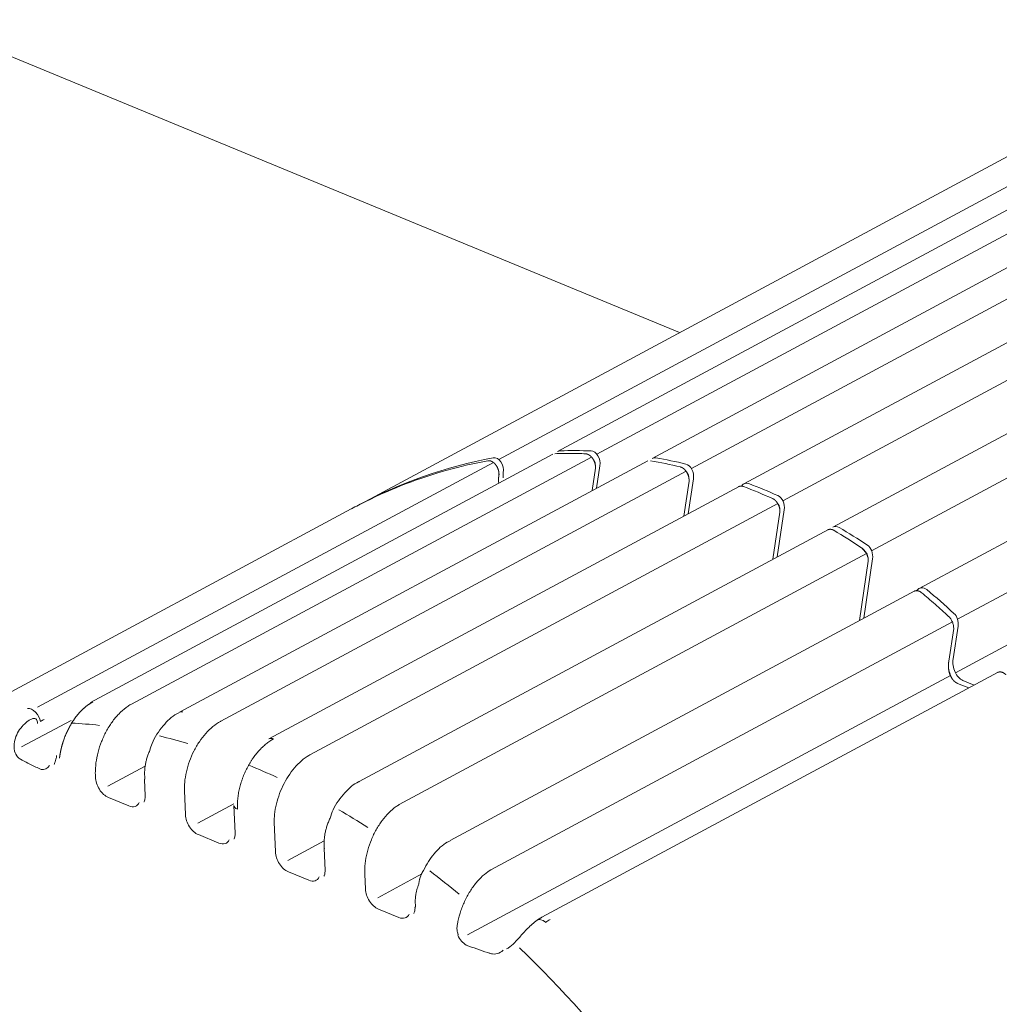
# Model space of a CAD drawing. Header units: millimetres. Extents: x 25069 to 61396, y 8621 to 21558.
# Tile 87 of 256: x 29116 to 29203, y 15512 to 15600. Entities that reach past the tile are written whole.
import ezdxf

# ---------------------------------------------------------------- set-up
doc = ezdxf.new("R2010")
doc.units = ezdxf.units.MM
doc.layers.add('9', color=7, linetype='Continuous')

msp = doc.modelspace()

# ---------------------------------------------------------------- linework, layer by layer
at = {"layer": '9', "color": 7, "linetype": 'Continuous', "lineweight": 18}
for p, q in [((28754.49, 15745.709), (29174.916, 15572.044)), ((29232.562, 15598.246), (29164.089, 15561.476)), ((29240.456, 15597.361), (29172.488, 15560.861)), ((29248.415, 15594.993), (29180.642, 15558.598)), ((29216.862, 15594.564), (29146.229, 15556.633)), ((29256.436, 15591.205), (29188.562, 15554.757)), ((29264.52, 15585.967), (29196.242, 15549.302)), ((29163.674, 15561.253), (29122.569, 15539.18)), ((29172.11, 15560.658), (29130.464, 15538.294)), ((29167.163, 15558.002), (29167.46, 15560.002)), ((29167.844, 15560.209), (29167.547, 15558.208)), ((29159.262, 15559.594), (29159.258, 15559.565)), ((29176.163, 15559.055), (29175.701, 15555.945)), ((29180.231, 15558.377), (29138.422, 15535.926)), ((29175.317, 15555.739), (29175.779, 15558.848)), ((29145.738, 15556.369), (29106.87, 15535.497)), ((29183.237, 15551.897), (29183.858, 15556.081)), ((29184.242, 15556.287), (29183.621, 15552.103)), ((29188.158, 15554.54), (29146.443, 15532.139)), ((29190.918, 15546.442), (29191.703, 15551.735)), ((29192.087, 15551.941), (29191.301, 15546.649)), ((29195.846, 15549.089), (29154.527, 15526.9)), ((29199.687, 15545.947), (29199.256, 15543.043)), ((29198.873, 15542.837), (29199.304, 15545.741)), ((29203.257, 15541.862), (29162.68, 15520.072)), ((29200.638, 15540.456), (29199.646, 15540.866)), ((29200.129, 15541.125), (29201.121, 15540.715)), ((29127.352, 15532.323), (29127.416, 15530.867)), ((29135.309, 15530.008), (29135.415, 15527.563)), ((29143.331, 15526.194), (29143.415, 15524.259))]:
    msp.add_line(p, q, dxfattribs=at)
at = {"layer": '9', "color": 7, "linetype": 'Continuous', "lineweight": 13}
for p, q in [((29227.843, 15597.806), (29158.863, 15560.763)), ((29236.214, 15598.099), (29167.579, 15561.241)), ((29244.132, 15596.566), (29175.982, 15559.968)), ((29252.121, 15593.613), (29184.119, 15557.095)), ((29260, 15589.166), (29192.006, 15552.653)), ((29268.15, 15583.359), (29199.638, 15546.568)), ((29273.247, 15581.426), (29199.457, 15541.8)), ((29167.104, 15560.986), (29126.215, 15539.028)), ((29158.381, 15560.504), (29117.851, 15538.739)), ((29175.515, 15559.718), (29134.138, 15537.498)), ((29183.66, 15556.849), (29142.121, 15534.542)), ((29191.544, 15552.405), (29150.007, 15530.099)), ((29199.187, 15546.326), (29158.158, 15524.293)), ((29156.092, 15518.513), (29199.009, 15541.56)), ((29116.435, 15535.219), (29120.831, 15537.579)), ((29127.419, 15533.517), (29124.093, 15531.731)), ((29131.002, 15529.198), (29130.909, 15531.322)), ((29125.973, 15529.972), (29124.155, 15530.723)), ((29135.305, 15530.151), (29132.093, 15528.426)), ((29139.001, 15525.893), (29138.886, 15528.528)), ((29133.973, 15526.668), (29132.155, 15527.419)), ((29143.341, 15526.866), (29140.093, 15525.122)), ((29141.973, 15523.363), (29140.155, 15524.114)), ((29147.001, 15522.589), (29146.945, 15523.873)), ((29152.014, 15523.924), (29148.092, 15521.817)), ((29149.972, 15520.059), (29148.154, 15520.81))]:
    msp.add_line(p, q, dxfattribs=at)
at = {"layer": '9', "color": 7, "linetype": 'Continuous', "lineweight": 18}
for centre, major_axis, ratio, start_param, end_param in [((29171.276, 15483.251), (-11.665, 77.865), 0.713039, 0.022476, 0.250179), ((29158.535, 15559.895), (-0.152, 1.018), 0.713039, 4.308123, 6.305661), ((29164.416, 15560.517), (-0.152, 1.018), 0.713039, 6.198922, 6.533373), ((29171.276, 15483.251), (-11.665, 77.865), 0.713039, 6.150456, 6.198922), ((29167.117, 15560.509), (-0.152, 1.018), 0.713039, 4.308123, 6.150456), ((29172.815, 15559.902), (-0.152, 1.018), 0.713039, 6.048607, 6.533368), ((29171.276, 15483.251), (-11.665, 77.865), 0.713039, 6.001744, 6.048607), ((29175.436, 15559.355), (-0.152, 1.018), 0.713039, 4.308123, 6.001744), ((29160.349, 15559.115), (-0.229, 1.527), 0.713039, 1.16653, 1.450329), ((29180.969, 15557.639), (-0.152, 1.018), 0.713039, 5.9021, 6.844743), ((29171.276, 15483.251), (-11.665, 77.865), 0.713039, 5.855739, 5.9021), ((29183.515, 15556.587), (-0.152, 1.018), 0.713039, 4.308123, 5.855738), ((29188.889, 15553.798), (-0.152, 1.018), 0.713039, 5.756094, 6.533387), ((29171.276, 15483.251), (-11.665, 77.865), 0.713039, 5.709232, 5.756094), ((29191.36, 15552.242), (-0.152, 1.018), 0.713039, 4.308123, 5.709232), ((29196.57, 15548.343), (-0.152, 1.018), 0.713039, 5.607383, 6.904069), ((29171.276, 15483.251), (-11.665, 77.865), 0.713039, 5.558916, 5.607383), ((29198.96, 15546.248), (-0.152, 1.018), 0.713039, 4.308123, 5.558916), ((29200.347, 15542.593), (-0.229, 1.527), 0.713039, 1.16653, 2.737327), ((29117.386, 15537.771), (-0.577, 0.817), 0.563462, 3.985183, 5.979849), ((29130.937, 15537.413), (0.473, -0.881), 0.628419, 2.656838, 3.141599), ((29138.896, 15535.045), (-0.473, 0.881), 0.628419, 5.651925, 6.283206), ((29128.351, 15532.367), (0.999, 0.044), 0.473505, 3.089669, 3.141603), ((29136.308, 15530.052), (-0.999, -0.044), 0.473505, 0.00001, 0.79444), ((29136.414, 15527.607), (-0.999, -0.044), 0.473505, 6.261081, 6.283195), ((29144.33, 15526.237), (-0.999, -0.044), 0.473505, 6.259191, 6.283195), ((29144.414, 15524.302), (-0.999, -0.044), 0.473505, 6.261081, 6.283195), ((29152.415, 15520.998), (1, 0.021), 0.454906, 3.088448, 3.120086), ((29152.416, 15520.888), (1, 0.002), 0.504086, 3.129574, 3.155123), ((29162.838, 15518.996), (-0.577, 0.817), 0.563462, 5.132109, 6.288361)]:
    msp.add_ellipse(centre, major_axis=major_axis, ratio=ratio, start_param=start_param, end_param=end_param, dxfattribs=at)
at = {"layer": '9', "color": 7, "linetype": 'Continuous', "lineweight": 13}
for centre, major_axis, start_param, end_param in [((29139.636, 15466.26), (36.193, -67.397), 2.730954, 2.777652), ((29139.636, 15466.26), (36.193, -67.397), 2.586304, 2.632068), ((29139.636, 15466.26), (36.193, -67.397), 2.442922, 2.488562), ((29117.912, 15534.598), (-0.71, 1.322), 2.665004, 3.566913), ((29124.093, 15532.045), (-0.71, 1.322), 0.879769, 2.491399), ((29125.911, 15531.294), (-0.71, 1.322), 2.491399, 3.566912), ((29139.636, 15466.26), (36.193, -67.397), 2.298134, 2.34453), ((29132.093, 15528.741), (-0.71, 1.322), 0.911497, 2.491399), ((29133.911, 15527.99), (-0.71, 1.322), 2.491399, 3.566912), ((29140.092, 15525.436), (-0.71, 1.322), 0.911497, 2.491399), ((29139.636, 15466.26), (36.193, -67.397), 2.148839, 2.197053), ((29141.911, 15524.685), (-0.71, 1.322), 2.491399, 3.566912), ((29148.092, 15522.132), (-0.71, 1.322), 0.911497, 2.491399), ((29149.91, 15521.381), (-0.71, 1.322), 2.491399, 3.566914), ((29156.092, 15518.827), (-0.71, 1.322), 1.507131, 2.317359), ((29139.636, 15466.26), (36.193, -67.397), 1.61028, 2.046733)]:
    msp.add_ellipse(centre, major_axis=major_axis, ratio=0.628419, start_param=start_param, end_param=end_param, dxfattribs=at)
at = {"layer": '9', "color": 7, "linetype": 'Continuous', "lineweight": 18}
for points, degree in [([(29166.582, 15561.275), (29166.125, 15561.291), (29165.212, 15561.309), (29164.301, 15561.297), (29163.847, 15561.283)], 3), ([(29167.329, 15560.678), (29167.215, 15560.844)], 1), ([(29158.746, 15560.066), (29158.643, 15560.214)], 1), ([(29167.333, 15560.672), (29167.383, 15560.598), (29167.418, 15560.507), (29167.432, 15560.412)], 3), ([(29167.432, 15560.349), (29167.432, 15560.413)], 1), ([(29175.008, 15560.104), (29174.124, 15560.317), (29173.239, 15560.502), (29172.353, 15560.658)], 3), ([(29158.878, 15559.374), (29158.868, 15559.458), (29158.858, 15559.54), (29158.849, 15559.62)], 3), ([(29175.654, 15559.517), (29175.536, 15559.689)], 1), ([(29175.656, 15559.514), (29175.705, 15559.438), (29175.739, 15559.345), (29175.752, 15559.248)], 3), ([(29175.755, 15559.171), (29175.752, 15559.249)], 1), ([(29158.822, 15558.954), (29158.83, 15558.86), (29158.843, 15558.767), (29158.86, 15558.675)], 3), ([(29183.193, 15557.299), (29182.338, 15557.681), (29181.478, 15558.036), (29180.614, 15558.364)], 3), ([(29183.739, 15556.74), (29183.624, 15556.909)], 1), ([(29183.741, 15556.737), (29183.789, 15556.661), (29183.821, 15556.566), (29183.832, 15556.471)], 3), ([(29183.838, 15556.381), (29183.832, 15556.471)], 1), ([(29191.143, 15552.896), (29190.316, 15553.448), (29189.482, 15553.973), (29188.64, 15554.473)], 3), ([(29191.462, 15552.524), (29191.144, 15552.897)], 1), ([(29191.462, 15552.524), (29191.578, 15552.45), (29191.661, 15552.285), (29191.678, 15552.117)], 3), ([(29191.687, 15552.012), (29191.678, 15552.116)], 1), ([(29198.848, 15546.825), (29198.449, 15547.191), (29197.647, 15547.911), (29196.834, 15548.606), (29196.425, 15548.947)], 3), ([(29198.827, 15542.357), (29198.871, 15541.972), (29198.994, 15541.595), (29199.174, 15541.275)], 3), ([(29118.428, 15537.666), (29118.322, 15537.609), (29118.216, 15537.543), (29118.113, 15537.47)], 3), ([(29127.829, 15534.899), (29127.252, 15533.607), (29127.404, 15532.343)], 2), ([(29143.857, 15528.871), (29143.231, 15527.549), (29143.355, 15526.203)], 2), ([(29152.172, 15524.246), (29151.818, 15523.709), (29151.748, 15523.017)], 2), ([(29151.748, 15523.017), (29151.329, 15522), (29151.468, 15520.997)], 2), ([(29151.409, 15520.988), (29151.413, 15520.892)], 1), ([(29162.679, 15520.071), (29162.26, 15519.811)], 1), ([(29163.419, 15519.868), (29163.286, 15519.796), (29163.154, 15519.715), (29163.024, 15519.625)], 3)]:
    msp.add_open_spline(points, degree=degree, dxfattribs=at)
for points, knots in [([(29167.46, 15560.002), (29167.46, 15560.011), (29167.461, 15560.028), (29167.462, 15560.053), (29167.461, 15560.079), (29167.461, 15560.105), (29167.459, 15560.13), (29167.458, 15560.156), (29167.455, 15560.181), (29167.453, 15560.207), (29167.449, 15560.232), (29167.446, 15560.258), (29167.441, 15560.283), (29167.437, 15560.308), (29167.432, 15560.333), (29167.426, 15560.358), (29167.42, 15560.383), (29167.414, 15560.407), (29167.407, 15560.431), (29167.399, 15560.455), (29167.392, 15560.479), (29167.384, 15560.503), (29167.376, 15560.526), (29167.367, 15560.549), (29167.358, 15560.572), (29167.349, 15560.595), (29167.339, 15560.617), (29167.329, 15560.639), (29167.319, 15560.66), (29167.309, 15560.682), (29167.298, 15560.703), (29167.287, 15560.723), (29167.276, 15560.744), (29167.265, 15560.764), (29167.253, 15560.783), (29167.241, 15560.802), (29167.229, 15560.821), (29167.217, 15560.84), (29167.205, 15560.858), (29167.192, 15560.875), (29167.18, 15560.893), (29167.167, 15560.91), (29167.154, 15560.926), (29167.141, 15560.942), (29167.128, 15560.958), (29167.115, 15560.973), (29167.101, 15560.988), (29167.088, 15561.003), (29167.075, 15561.017), (29167.061, 15561.031), (29167.048, 15561.044), (29167.034, 15561.057), (29167.021, 15561.069), (29167.007, 15561.081), (29166.993, 15561.093), (29166.98, 15561.104), (29166.966, 15561.115), (29166.952, 15561.126), (29166.939, 15561.136), (29166.925, 15561.146), (29166.911, 15561.155), (29166.898, 15561.164), (29166.884, 15561.173), (29166.871, 15561.181), (29166.857, 15561.189), (29166.844, 15561.196), (29166.831, 15561.203), (29166.817, 15561.21), (29166.804, 15561.216), (29166.791, 15561.222), (29166.778, 15561.228), (29166.765, 15561.233), (29166.752, 15561.238), (29166.739, 15561.243), (29166.727, 15561.247), (29166.714, 15561.251), (29166.701, 15561.255), (29166.689, 15561.258), (29166.677, 15561.261), (29166.664, 15561.264), (29166.652, 15561.266), (29166.64, 15561.268), (29166.628, 15561.27), (29166.617, 15561.272), (29166.605, 15561.273), (29166.593, 15561.274), (29166.586, 15561.274), (29166.582, 15561.275)], [0, 0, 0, 0, 0.014946, 0.029815, 0.044608, 0.059325, 0.073965, 0.088529, 0.103016, 0.117427, 0.131762, 0.14602, 0.160202, 0.174308, 0.188337, 0.202291, 0.216168, 0.229969, 0.243693, 0.257342, 0.270915, 0.284411, 0.297831, 0.311175, 0.324444, 0.337636, 0.350752, 0.363792, 0.376757, 0.389645, 0.402458, 0.415194, 0.427855, 0.44044, 0.45295, 0.465383, 0.477741, 0.490023, 0.50223, 0.514361, 0.526417, 0.538396, 0.550301, 0.56213, 0.573883, 0.585561, 0.597164, 0.608691, 0.620143, 0.63152, 0.642822, 0.654048, 0.6652, 0.676276, 0.687277, 0.698203, 0.709054, 0.719831, 0.730532, 0.741159, 0.751711, 0.762188, 0.77259, 0.782918, 0.793171, 0.80335, 0.813454, 0.823484, 0.83344, 0.843321, 0.853128, 0.862861, 0.872519, 0.882104, 0.891615, 0.901052, 0.910415, 0.919704, 0.928919, 0.938061, 0.94713, 0.956125, 0.965046, 0.973894, 0.982669, 0.991371, 1, 1, 1, 1]), ([(29157.892, 15560.655), (29156.69, 15560.437), (29155.482, 15560.16), (29153.064, 15559.484), (29151.852, 15559.084), (29149.434, 15558.157), (29148.227, 15557.63), (29146.602, 15556.824), (29146.178, 15556.606), (29145.754, 15556.378)], [0, 0, 0, 0, 0.298151, 0.298151, 0.596303, 0.596303, 0.894454, 0.894454, 1, 1, 1, 1]), ([(29158.876, 15559.374), (29158.877, 15559.379), (29158.877, 15559.389), (29158.878, 15559.404), (29158.879, 15559.42), (29158.879, 15559.435), (29158.879, 15559.451), (29158.879, 15559.466), (29158.879, 15559.482), (29158.878, 15559.497), (29158.877, 15559.513), (29158.877, 15559.529), (29158.875, 15559.544), (29158.874, 15559.56), (29158.873, 15559.575), (29158.871, 15559.591), (29158.869, 15559.606), (29158.867, 15559.622), (29158.865, 15559.637), (29158.863, 15559.653), (29158.86, 15559.668), (29158.857, 15559.684), (29158.854, 15559.699), (29158.851, 15559.714), (29158.848, 15559.73), (29158.845, 15559.745), (29158.841, 15559.76), (29158.837, 15559.775), (29158.833, 15559.79), (29158.829, 15559.805), (29158.825, 15559.82), (29158.821, 15559.835), (29158.816, 15559.85), (29158.811, 15559.864), (29158.807, 15559.879), (29158.802, 15559.893), (29158.796, 15559.908), (29158.791, 15559.922), (29158.786, 15559.937), (29158.78, 15559.951), (29158.775, 15559.965), (29158.769, 15559.979), (29158.763, 15559.993), (29158.757, 15560.007), (29158.751, 15560.02), (29158.745, 15560.034), (29158.738, 15560.047), (29158.732, 15560.061), (29158.725, 15560.074), (29158.718, 15560.087), (29158.712, 15560.1), (29158.705, 15560.113), (29158.698, 15560.126), (29158.691, 15560.138), (29158.683, 15560.151), (29158.676, 15560.163), (29158.669, 15560.175), (29158.661, 15560.187), (29158.654, 15560.199), (29158.646, 15560.211), (29158.638, 15560.223), (29158.631, 15560.234), (29158.623, 15560.246), (29158.615, 15560.257), (29158.607, 15560.268), (29158.599, 15560.279), (29158.591, 15560.29), (29158.582, 15560.301), (29158.574, 15560.311), (29158.566, 15560.321), (29158.557, 15560.332), (29158.549, 15560.342), (29158.54, 15560.352), (29158.532, 15560.361), (29158.523, 15560.371), (29158.515, 15560.381), (29158.506, 15560.39), (29158.497, 15560.399), (29158.489, 15560.408), (29158.48, 15560.417), (29158.471, 15560.426), (29158.462, 15560.434), (29158.453, 15560.442), (29158.444, 15560.451), (29158.435, 15560.459), (29158.426, 15560.466), (29158.417, 15560.474), (29158.408, 15560.482), (29158.399, 15560.489), (29158.39, 15560.496), (29158.381, 15560.503), (29158.372, 15560.51), (29158.363, 15560.517), (29158.354, 15560.524), (29158.345, 15560.53), (29158.336, 15560.536), (29158.327, 15560.543), (29158.318, 15560.548), (29158.309, 15560.554), (29158.3, 15560.56), (29158.291, 15560.565), (29158.282, 15560.571), (29158.272, 15560.576), (29158.263, 15560.581), (29158.254, 15560.586), (29158.245, 15560.59), (29158.236, 15560.595), (29158.227, 15560.599), (29158.218, 15560.603), (29158.209, 15560.608), (29158.2, 15560.611), (29158.191, 15560.615), (29158.182, 15560.619), (29158.174, 15560.622), (29158.165, 15560.625), (29158.156, 15560.629), (29158.147, 15560.632), (29158.138, 15560.634), (29158.13, 15560.637), (29158.121, 15560.64), (29158.112, 15560.642), (29158.103, 15560.644), (29158.095, 15560.646), (29158.086, 15560.648), (29158.078, 15560.65), (29158.069, 15560.652), (29158.061, 15560.653), (29158.052, 15560.655), (29158.044, 15560.656), (29158.035, 15560.657), (29158.027, 15560.658), (29158.019, 15560.659), (29158.01, 15560.66), (29158.002, 15560.66), (29157.994, 15560.661), (29157.986, 15560.661), (29157.978, 15560.661), (29157.97, 15560.661), (29157.962, 15560.661), (29157.954, 15560.661), (29157.946, 15560.661), (29157.938, 15560.66), (29157.93, 15560.66), (29157.923, 15560.659), (29157.915, 15560.658), (29157.907, 15560.657), (29157.9, 15560.656), (29157.895, 15560.655), (29157.892, 15560.655)], [0, 0, 0, 0, 0.008281, 0.016542, 0.024782, 0.033003, 0.041204, 0.049384, 0.057544, 0.065684, 0.073804, 0.081904, 0.089984, 0.098044, 0.106084, 0.114104, 0.122103, 0.130083, 0.138043, 0.145982, 0.153902, 0.161801, 0.169681, 0.17754, 0.18538, 0.193199, 0.200999, 0.208778, 0.216538, 0.224277, 0.231997, 0.239697, 0.247377, 0.255036, 0.262676, 0.270296, 0.277896, 0.285477, 0.293037, 0.300577, 0.308098, 0.315598, 0.323079, 0.33054, 0.337981, 0.345402, 0.352804, 0.360185, 0.367547, 0.374889, 0.382211, 0.389514, 0.396796, 0.404059, 0.411302, 0.418525, 0.425729, 0.432913, 0.440077, 0.447221, 0.454346, 0.46145, 0.468536, 0.475601, 0.482647, 0.489673, 0.49668, 0.503667, 0.510634, 0.517582, 0.52451, 0.531418, 0.538307, 0.545176, 0.552026, 0.558856, 0.565666, 0.572457, 0.579229, 0.585981, 0.592713, 0.599426, 0.606119, 0.612793, 0.619448, 0.626083, 0.632698, 0.639295, 0.645871, 0.652429, 0.658966, 0.665485, 0.671984, 0.678464, 0.684924, 0.691365, 0.697787, 0.70419, 0.710573, 0.716937, 0.723281, 0.729606, 0.735912, 0.742199, 0.748467, 0.754715, 0.760944, 0.767154, 0.773345, 0.779517, 0.78567, 0.791803, 0.797917, 0.804012, 0.810089, 0.816146, 0.822184, 0.828203, 0.834203, 0.840183, 0.846145, 0.852088, 0.858012, 0.863917, 0.869804, 0.875671, 0.881519, 0.887349, 0.893159, 0.898951, 0.904724, 0.910478, 0.916213, 0.92193, 0.927628, 0.933307, 0.938967, 0.944608, 0.950231, 0.955836, 0.961421, 0.966988, 0.972537, 0.978066, 0.983578, 0.98907, 0.994544, 1, 1, 1, 1]), ([(29175.779, 15558.848), (29175.779, 15558.857), (29175.78, 15558.875), (29175.78, 15558.902), (29175.78, 15558.929), (29175.779, 15558.956), (29175.778, 15558.983), (29175.776, 15559.01), (29175.773, 15559.036), (29175.77, 15559.063), (29175.767, 15559.09), (29175.763, 15559.116), (29175.758, 15559.143), (29175.753, 15559.169), (29175.747, 15559.195), (29175.741, 15559.221), (29175.734, 15559.246), (29175.727, 15559.272), (29175.72, 15559.297), (29175.712, 15559.322), (29175.704, 15559.346), (29175.696, 15559.371), (29175.687, 15559.394), (29175.677, 15559.418), (29175.668, 15559.442), (29175.658, 15559.465), (29175.648, 15559.487), (29175.637, 15559.509), (29175.626, 15559.531), (29175.615, 15559.553), (29175.604, 15559.574), (29175.593, 15559.595), (29175.581, 15559.615), (29175.569, 15559.635), (29175.557, 15559.655), (29175.545, 15559.674), (29175.532, 15559.693), (29175.519, 15559.711), (29175.507, 15559.729), (29175.494, 15559.747), (29175.481, 15559.764), (29175.468, 15559.78), (29175.455, 15559.796), (29175.441, 15559.812), (29175.428, 15559.827), (29175.414, 15559.842), (29175.401, 15559.857), (29175.387, 15559.871), (29175.374, 15559.884), (29175.36, 15559.898), (29175.347, 15559.91), (29175.333, 15559.923), (29175.319, 15559.934), (29175.306, 15559.946), (29175.292, 15559.957), (29175.278, 15559.968), (29175.265, 15559.978), (29175.251, 15559.988), (29175.238, 15559.997), (29175.224, 15560.006), (29175.211, 15560.015), (29175.198, 15560.023), (29175.184, 15560.031), (29175.171, 15560.038), (29175.158, 15560.045), (29175.145, 15560.052), (29175.132, 15560.059), (29175.119, 15560.065), (29175.107, 15560.07), (29175.094, 15560.076), (29175.081, 15560.081), (29175.069, 15560.085), (29175.057, 15560.09), (29175.044, 15560.094), (29175.032, 15560.097), (29175.02, 15560.101), (29175.012, 15560.103), (29175.008, 15560.104)], [0, 0, 0, 0, 0.017111, 0.034119, 0.051025, 0.067828, 0.084528, 0.101125, 0.11762, 0.134012, 0.150301, 0.166487, 0.182571, 0.198553, 0.214432, 0.230208, 0.245882, 0.261453, 0.276922, 0.292288, 0.307552, 0.322713, 0.337772, 0.352729, 0.367584, 0.382336, 0.396986, 0.411533, 0.425979, 0.440322, 0.454563, 0.468702, 0.482739, 0.496674, 0.510507, 0.524238, 0.537867, 0.551394, 0.56482, 0.578143, 0.591365, 0.604485, 0.617503, 0.63042, 0.643235, 0.655949, 0.668561, 0.681071, 0.69348, 0.705788, 0.717994, 0.730099, 0.742103, 0.754006, 0.765808, 0.777508, 0.789108, 0.800607, 0.812005, 0.823302, 0.834498, 0.845594, 0.856589, 0.867483, 0.878277, 0.888971, 0.899564, 0.910057, 0.92045, 0.930743, 0.940936, 0.951029, 0.961023, 0.970916, 0.98071, 0.990405, 1, 1, 1, 1]), ([(29158.835, 15558.839), (29158.835, 15558.845), (29158.834, 15558.862), (29158.833, 15558.889), (29158.833, 15558.92), (29158.832, 15558.952), (29158.833, 15558.984), (29158.834, 15559.016), (29158.835, 15559.048), (29158.837, 15559.08), (29158.839, 15559.113), (29158.842, 15559.145), (29158.845, 15559.178), (29158.849, 15559.21), (29158.853, 15559.243), (29158.858, 15559.276), (29158.864, 15559.308), (29158.87, 15559.341), (29158.874, 15559.363), (29158.877, 15559.374)], [0, 0, 0, 0, 0.033857, 0.09161, 0.149713, 0.208166, 0.266969, 0.326122, 0.385626, 0.445481, 0.505687, 0.566244, 0.627153, 0.688413, 0.750026, 0.81199, 0.874308, 0.936977, 1, 1, 1, 1]), ([(29180.615, 15558.365), (29180.613, 15558.365), (29180.609, 15558.367), (29180.603, 15558.369), (29180.596, 15558.371), (29180.59, 15558.373), (29180.584, 15558.375), (29180.578, 15558.377), (29180.572, 15558.379), (29180.565, 15558.381), (29180.559, 15558.383), (29180.552, 15558.385), (29180.546, 15558.387), (29180.54, 15558.388), (29180.533, 15558.39), (29180.526, 15558.391), (29180.52, 15558.393), (29180.513, 15558.394), (29180.507, 15558.395), (29180.5, 15558.397), (29180.493, 15558.398), (29180.486, 15558.399), (29180.48, 15558.4), (29180.473, 15558.401), (29180.466, 15558.402), (29180.459, 15558.402), (29180.452, 15558.403), (29180.445, 15558.403), (29180.438, 15558.404), (29180.431, 15558.404), (29180.424, 15558.405), (29180.417, 15558.405), (29180.41, 15558.405), (29180.403, 15558.405), (29180.396, 15558.405), (29180.389, 15558.405), (29180.382, 15558.404), (29180.375, 15558.404), (29180.368, 15558.404), (29180.36, 15558.403), (29180.353, 15558.402), (29180.346, 15558.401), (29180.339, 15558.401), (29180.332, 15558.399), (29180.325, 15558.398), (29180.317, 15558.397), (29180.31, 15558.396), (29180.303, 15558.394), (29180.296, 15558.393), (29180.288, 15558.391), (29180.281, 15558.389), (29180.274, 15558.387), (29180.267, 15558.385), (29180.26, 15558.383), (29180.252, 15558.381), (29180.245, 15558.378), (29180.238, 15558.376), (29180.231, 15558.373), (29180.224, 15558.37), (29180.216, 15558.367), (29180.209, 15558.364), (29180.202, 15558.361), (29180.195, 15558.357), (29180.188, 15558.354), (29180.182, 15558.351), (29180.178, 15558.349), (29180.177, 15558.348)], [0, 0, 0, 0, 0.013136, 0.026354, 0.039655, 0.053038, 0.066504, 0.080052, 0.093683, 0.107396, 0.121192, 0.13507, 0.149031, 0.163075, 0.177202, 0.191411, 0.205703, 0.220078, 0.234535, 0.249076, 0.263699, 0.278405, 0.293195, 0.308067, 0.323022, 0.33806, 0.353182, 0.368386, 0.383673, 0.399044, 0.414498, 0.430034, 0.445654, 0.461358, 0.477144, 0.493014, 0.508967, 0.525003, 0.541123, 0.557326, 0.573612, 0.589982, 0.606435, 0.622972, 0.639592, 0.656295, 0.673082, 0.689952, 0.706906, 0.723944, 0.741065, 0.758269, 0.775557, 0.792929, 0.810384, 0.827923, 0.845546, 0.863252, 0.881042, 0.898916, 0.916873, 0.934914, 0.953039, 0.971247, 0.98954, 1, 1, 1, 1]), ([(29183.858, 15556.081), (29183.859, 15556.089), (29183.859, 15556.105), (29183.86, 15556.13), (29183.86, 15556.155), (29183.859, 15556.18), (29183.858, 15556.204), (29183.856, 15556.229), (29183.854, 15556.254), (29183.852, 15556.278), (29183.849, 15556.303), (29183.845, 15556.327), (29183.841, 15556.351), (29183.837, 15556.376), (29183.832, 15556.399), (29183.827, 15556.423), (29183.822, 15556.447), (29183.816, 15556.47), (29183.81, 15556.493), (29183.803, 15556.516), (29183.797, 15556.539), (29183.789, 15556.562), (29183.782, 15556.584), (29183.774, 15556.606), (29183.766, 15556.628), (29183.758, 15556.649), (29183.749, 15556.67), (29183.74, 15556.691), (29183.731, 15556.712), (29183.722, 15556.732), (29183.712, 15556.752), (29183.702, 15556.771), (29183.693, 15556.791), (29183.682, 15556.81), (29183.672, 15556.828), (29183.662, 15556.846), (29183.651, 15556.864), (29183.64, 15556.882), (29183.629, 15556.899), (29183.618, 15556.916), (29183.607, 15556.933), (29183.596, 15556.949), (29183.585, 15556.965), (29183.573, 15556.98), (29183.562, 15556.995), (29183.55, 15557.01), (29183.539, 15557.024), (29183.527, 15557.038), (29183.515, 15557.052), (29183.503, 15557.065), (29183.492, 15557.078), (29183.48, 15557.091), (29183.468, 15557.103), (29183.456, 15557.115), (29183.444, 15557.126), (29183.433, 15557.138), (29183.421, 15557.149), (29183.409, 15557.159), (29183.397, 15557.169), (29183.385, 15557.179), (29183.374, 15557.189), (29183.362, 15557.198), (29183.35, 15557.207), (29183.339, 15557.215), (29183.327, 15557.223), (29183.316, 15557.231), (29183.304, 15557.239), (29183.293, 15557.246), (29183.282, 15557.253), (29183.27, 15557.26), (29183.259, 15557.266), (29183.248, 15557.273), (29183.237, 15557.278), (29183.226, 15557.284), (29183.215, 15557.289), (29183.205, 15557.294), (29183.197, 15557.298), (29183.194, 15557.299)], [0, 0, 0, 0, 0.017255, 0.034404, 0.051446, 0.068382, 0.085211, 0.101934, 0.11855, 0.13506, 0.151463, 0.16776, 0.183951, 0.200035, 0.216013, 0.231885, 0.24765, 0.263309, 0.278862, 0.294309, 0.309649, 0.324883, 0.340011, 0.355032, 0.369948, 0.384757, 0.399461, 0.414058, 0.428549, 0.442934, 0.457213, 0.471386, 0.485453, 0.499414, 0.51327, 0.527019, 0.540662, 0.5542, 0.567632, 0.580958, 0.594178, 0.607293, 0.620302, 0.633205, 0.646002, 0.658694, 0.671281, 0.683761, 0.696137, 0.708407, 0.720571, 0.73263, 0.744584, 0.756433, 0.768176, 0.779814, 0.791347, 0.802774, 0.814097, 0.825315, 0.836427, 0.847435, 0.858338, 0.869136, 0.879829, 0.890418, 0.900902, 0.911281, 0.921556, 0.931726, 0.941792, 0.951754, 0.961611, 0.971365, 0.981014, 0.990559, 1, 1, 1, 1]), ([(29188.64, 15554.473), (29188.638, 15554.474), (29188.634, 15554.477), (29188.627, 15554.48), (29188.62, 15554.484), (29188.614, 15554.488), (29188.607, 15554.491), (29188.6, 15554.495), (29188.593, 15554.498), (29188.586, 15554.501), (29188.579, 15554.505), (29188.572, 15554.508), (29188.565, 15554.511), (29188.558, 15554.514), (29188.55, 15554.517), (29188.543, 15554.52), (29188.536, 15554.523), (29188.528, 15554.526), (29188.521, 15554.528), (29188.514, 15554.531), (29188.506, 15554.533), (29188.498, 15554.536), (29188.491, 15554.538), (29188.483, 15554.54), (29188.476, 15554.543), (29188.468, 15554.545), (29188.46, 15554.547), (29188.452, 15554.548), (29188.445, 15554.55), (29188.437, 15554.552), (29188.429, 15554.553), (29188.421, 15554.555), (29188.413, 15554.556), (29188.405, 15554.557), (29188.397, 15554.559), (29188.389, 15554.56), (29188.381, 15554.56), (29188.373, 15554.561), (29188.365, 15554.562), (29188.357, 15554.562), (29188.349, 15554.563), (29188.34, 15554.563), (29188.332, 15554.563), (29188.324, 15554.563), (29188.316, 15554.563), (29188.308, 15554.563), (29188.299, 15554.563), (29188.291, 15554.562), (29188.283, 15554.562), (29188.275, 15554.561), (29188.267, 15554.56), (29188.258, 15554.559), (29188.25, 15554.558), (29188.242, 15554.556), (29188.233, 15554.555), (29188.225, 15554.553), (29188.217, 15554.552), (29188.209, 15554.55), (29188.201, 15554.548), (29188.192, 15554.545), (29188.184, 15554.543), (29188.176, 15554.541), (29188.168, 15554.538), (29188.16, 15554.535), (29188.152, 15554.532), (29188.143, 15554.529), (29188.135, 15554.525), (29188.127, 15554.522), (29188.119, 15554.518), (29188.111, 15554.514), (29188.104, 15554.511), (29188.099, 15554.508), (29188.097, 15554.507)], [0, 0, 0, 0, 0.011883, 0.023836, 0.03586, 0.047953, 0.060117, 0.072351, 0.084655, 0.09703, 0.109475, 0.12199, 0.134576, 0.147232, 0.159959, 0.172756, 0.185624, 0.198562, 0.211571, 0.224651, 0.237801, 0.251022, 0.264314, 0.277676, 0.29111, 0.304614, 0.318189, 0.331835, 0.345552, 0.35934, 0.373199, 0.387129, 0.40113, 0.415202, 0.429346, 0.44356, 0.457846, 0.472202, 0.48663, 0.501129, 0.5157, 0.530341, 0.545054, 0.559838, 0.574694, 0.589621, 0.604619, 0.619689, 0.63483, 0.650043, 0.665327, 0.680682, 0.696109, 0.711608, 0.727178, 0.74282, 0.758533, 0.774318, 0.790174, 0.806102, 0.822102, 0.838174, 0.854317, 0.870532, 0.886818, 0.903177, 0.919607, 0.936109, 0.952682, 0.969328, 0.986045, 1, 1, 1, 1]), ([(29191.703, 15551.735), (29191.705, 15551.788), (29191.702, 15551.843), (29191.69, 15551.954), (29191.68, 15552.01), (29191.654, 15552.123), (29191.637, 15552.179), (29191.597, 15552.289), (29191.574, 15552.343), (29191.523, 15552.448), (29191.495, 15552.499), (29191.434, 15552.595), (29191.401, 15552.641), (29191.332, 15552.726), (29191.296, 15552.765), (29191.221, 15552.837), (29191.183, 15552.869), (29191.144, 15552.897)], [0, 0, 0, 0, 0.125, 0.125, 0.25, 0.25, 0.375, 0.375, 0.5, 0.5, 0.625, 0.625, 0.75, 0.75, 0.875, 0.875, 1, 1, 1, 1]), ([(29196.425, 15548.947), (29196.423, 15548.949), (29196.419, 15548.952), (29196.413, 15548.957), (29196.406, 15548.962), (29196.4, 15548.967), (29196.393, 15548.972), (29196.386, 15548.976), (29196.38, 15548.981), (29196.373, 15548.986), (29196.366, 15548.99), (29196.359, 15548.995), (29196.352, 15548.999), (29196.345, 15549.003), (29196.338, 15549.008), (29196.331, 15549.012), (29196.324, 15549.016), (29196.317, 15549.02), (29196.31, 15549.024), (29196.303, 15549.028), (29196.295, 15549.032), (29196.288, 15549.036), (29196.28, 15549.039), (29196.273, 15549.043), (29196.265, 15549.047), (29196.258, 15549.05), (29196.25, 15549.053), (29196.243, 15549.057), (29196.235, 15549.06), (29196.227, 15549.063), (29196.22, 15549.066), (29196.212, 15549.069), (29196.204, 15549.072), (29196.196, 15549.075), (29196.188, 15549.077), (29196.18, 15549.08), (29196.172, 15549.082), (29196.164, 15549.085), (29196.156, 15549.087), (29196.148, 15549.089), (29196.14, 15549.091), (29196.132, 15549.093), (29196.124, 15549.095), (29196.116, 15549.097), (29196.108, 15549.098), (29196.099, 15549.1), (29196.091, 15549.101), (29196.083, 15549.102), (29196.075, 15549.103), (29196.066, 15549.104), (29196.058, 15549.105), (29196.05, 15549.106), (29196.041, 15549.107), (29196.033, 15549.107), (29196.025, 15549.108), (29196.016, 15549.108), (29196.008, 15549.108), (29195.999, 15549.108), (29195.991, 15549.108), (29195.983, 15549.108), (29195.974, 15549.107), (29195.966, 15549.107), (29195.957, 15549.106), (29195.949, 15549.105), (29195.94, 15549.104), (29195.932, 15549.103), (29195.924, 15549.102), (29195.915, 15549.1), (29195.907, 15549.099), (29195.899, 15549.097), (29195.89, 15549.095), (29195.882, 15549.093), (29195.874, 15549.091), (29195.865, 15549.088), (29195.857, 15549.086), (29195.849, 15549.083), (29195.841, 15549.08), (29195.832, 15549.077), (29195.824, 15549.074), (29195.816, 15549.071), (29195.808, 15549.067), (29195.8, 15549.064), (29195.792, 15549.06), (29195.784, 15549.056), (29195.779, 15549.053), (29195.776, 15549.052)], [0, 0, 0, 0, 0.009998, 0.020044, 0.030141, 0.040286, 0.050481, 0.060726, 0.07102, 0.081364, 0.091757, 0.1022, 0.112692, 0.123234, 0.133826, 0.144468, 0.155159, 0.1659, 0.176691, 0.187531, 0.198422, 0.209362, 0.220353, 0.231393, 0.242484, 0.253624, 0.264814, 0.276055, 0.287345, 0.298686, 0.310077, 0.321517, 0.333009, 0.34455, 0.356141, 0.367783, 0.379475, 0.391217, 0.40301, 0.414853, 0.426746, 0.43869, 0.450684, 0.462729, 0.474824, 0.486969, 0.499165, 0.511411, 0.523708, 0.536056, 0.548454, 0.560902, 0.573402, 0.585951, 0.598552, 0.611203, 0.623905, 0.636657, 0.64946, 0.662314, 0.675219, 0.688174, 0.70118, 0.714237, 0.727345, 0.740503, 0.753713, 0.766973, 0.780284, 0.793646, 0.807059, 0.820523, 0.834037, 0.847603, 0.861219, 0.874887, 0.888605, 0.902375, 0.916195, 0.930067, 0.94399, 0.957963, 0.971988, 0.986064, 1, 1, 1, 1]), ([(29199.304, 15545.741), (29199.306, 15545.836), (29199.297, 15545.937), (29199.256, 15546.138), (29199.225, 15546.238), (29199.143, 15546.431), (29199.092, 15546.523), (29198.979, 15546.689), (29198.915, 15546.763), (29198.849, 15546.825)], [0, 0, 0, 0, 0.25, 0.25, 0.5, 0.5, 0.75, 0.75, 1, 1, 1, 1]), ([(29199.646, 15540.866), (29199.642, 15540.867), (29199.633, 15540.871), (29199.621, 15540.876), (29199.608, 15540.882), (29199.595, 15540.888), (29199.582, 15540.895), (29199.569, 15540.901), (29199.556, 15540.908), (29199.543, 15540.916), (29199.53, 15540.923), (29199.517, 15540.931), (29199.504, 15540.939), (29199.491, 15540.948), (29199.478, 15540.957), (29199.465, 15540.966), (29199.452, 15540.975), (29199.439, 15540.985), (29199.426, 15540.995), (29199.413, 15541.005), (29199.4, 15541.016), (29199.387, 15541.027), (29199.374, 15541.039), (29199.361, 15541.05), (29199.348, 15541.062), (29199.335, 15541.075), (29199.322, 15541.088), (29199.31, 15541.101), (29199.297, 15541.114), (29199.284, 15541.128), (29199.271, 15541.142), (29199.259, 15541.157), (29199.246, 15541.172), (29199.234, 15541.187), (29199.221, 15541.202), (29199.209, 15541.218), (29199.197, 15541.235), (29199.184, 15541.251), (29199.172, 15541.269), (29199.16, 15541.286), (29199.148, 15541.304), (29199.136, 15541.322), (29199.125, 15541.341), (29199.113, 15541.359), (29199.102, 15541.379), (29199.09, 15541.398), (29199.079, 15541.418), (29199.068, 15541.439), (29199.057, 15541.46), (29199.046, 15541.481), (29199.036, 15541.502), (29199.025, 15541.524), (29199.015, 15541.546), (29199.005, 15541.569), (29198.995, 15541.592), (29198.986, 15541.615), (29198.976, 15541.639), (29198.967, 15541.663), (29198.958, 15541.687), (29198.949, 15541.711), (29198.941, 15541.736), (29198.932, 15541.762), (29198.924, 15541.787), (29198.917, 15541.813), (29198.909, 15541.84), (29198.902, 15541.866), (29198.895, 15541.893), (29198.888, 15541.92), (29198.882, 15541.948), (29198.876, 15541.976), (29198.87, 15542.004), (29198.865, 15542.032), (29198.86, 15542.061), (29198.856, 15542.09), (29198.851, 15542.119), (29198.847, 15542.148), (29198.844, 15542.178), (29198.841, 15542.208), (29198.838, 15542.238), (29198.836, 15542.268), (29198.834, 15542.299), (29198.832, 15542.329), (29198.831, 15542.36), (29198.83, 15542.391), (29198.83, 15542.423), (29198.83, 15542.454), (29198.831, 15542.486), (29198.832, 15542.517), (29198.834, 15542.549), (29198.836, 15542.581), (29198.839, 15542.613), (29198.842, 15542.645), (29198.846, 15542.677), (29198.85, 15542.709), (29198.855, 15542.741), (29198.86, 15542.773), (29198.866, 15542.805), (29198.87, 15542.827), (29198.873, 15542.837)], [0, 0, 0, 0, 0.007186, 0.014433, 0.021742, 0.029113, 0.036546, 0.044042, 0.0516, 0.059222, 0.066907, 0.074656, 0.082469, 0.090346, 0.098288, 0.106295, 0.114366, 0.122504, 0.130707, 0.138975, 0.14731, 0.155711, 0.164179, 0.172713, 0.181315, 0.189983, 0.198719, 0.207523, 0.216394, 0.225334, 0.234341, 0.243417, 0.252561, 0.261774, 0.271056, 0.280407, 0.289827, 0.299317, 0.308876, 0.318504, 0.328202, 0.337971, 0.347809, 0.357718, 0.367697, 0.377746, 0.387866, 0.398057, 0.408319, 0.418651, 0.429055, 0.43953, 0.450076, 0.460694, 0.471384, 0.482145, 0.492977, 0.503882, 0.514859, 0.525908, 0.537029, 0.548222, 0.559487, 0.570826, 0.582236, 0.59372, 0.605276, 0.616904, 0.628606, 0.640381, 0.652229, 0.66415, 0.676144, 0.688212, 0.700352, 0.712567, 0.724855, 0.737216, 0.749651, 0.76216, 0.774743, 0.787399, 0.80013, 0.812934, 0.825813, 0.838765, 0.851792, 0.864893, 0.878069, 0.891318, 0.904643, 0.918041, 0.931514, 0.945062, 0.958685, 0.972382, 0.986153, 1, 1, 1, 1]), ([(29203.947, 15541.631), (29203.943, 15541.635), (29203.937, 15541.641), (29203.927, 15541.651), (29203.917, 15541.66), (29203.907, 15541.67), (29203.897, 15541.679), (29203.887, 15541.688), (29203.876, 15541.697), (29203.866, 15541.706), (29203.855, 15541.715), (29203.845, 15541.723), (29203.834, 15541.732), (29203.823, 15541.74), (29203.812, 15541.748), (29203.8, 15541.756), (29203.789, 15541.763), (29203.778, 15541.771), (29203.766, 15541.778), (29203.754, 15541.785), (29203.743, 15541.792), (29203.731, 15541.799), (29203.719, 15541.805), (29203.707, 15541.811), (29203.695, 15541.817), (29203.683, 15541.823), (29203.671, 15541.829), (29203.658, 15541.834), (29203.646, 15541.839), (29203.634, 15541.844), (29203.621, 15541.849), (29203.609, 15541.853), (29203.596, 15541.857), (29203.583, 15541.861), (29203.571, 15541.865), (29203.558, 15541.868), (29203.545, 15541.871), (29203.532, 15541.874), (29203.52, 15541.876), (29203.507, 15541.878), (29203.494, 15541.88), (29203.481, 15541.882), (29203.468, 15541.883), (29203.455, 15541.884), (29203.442, 15541.885), (29203.429, 15541.885), (29203.416, 15541.885), (29203.404, 15541.885), (29203.391, 15541.884), (29203.378, 15541.883), (29203.365, 15541.882), (29203.352, 15541.88), (29203.34, 15541.878), (29203.327, 15541.876), (29203.314, 15541.873), (29203.302, 15541.87), (29203.289, 15541.867), (29203.277, 15541.863), (29203.265, 15541.859), (29203.252, 15541.855), (29203.24, 15541.85), (29203.228, 15541.845), (29203.216, 15541.84), (29203.205, 15541.834), (29203.198, 15541.83), (29203.195, 15541.829)], [0, 0, 0, 0, 0.013889, 0.027842, 0.041859, 0.055941, 0.070088, 0.084299, 0.098575, 0.112916, 0.127321, 0.141792, 0.156328, 0.170929, 0.185595, 0.200326, 0.215123, 0.229986, 0.244914, 0.259908, 0.274967, 0.290093, 0.305284, 0.320541, 0.335864, 0.351254, 0.366709, 0.382231, 0.397819, 0.413473, 0.429194, 0.444982, 0.460836, 0.476756, 0.492744, 0.508798, 0.524919, 0.541107, 0.557362, 0.573684, 0.590073, 0.606529, 0.623052, 0.639643, 0.656301, 0.673026, 0.689819, 0.706679, 0.723607, 0.740602, 0.757665, 0.774796, 0.791994, 0.809261, 0.826595, 0.843997, 0.861467, 0.879005, 0.896611, 0.914285, 0.932027, 0.949837, 0.967716, 0.985663, 1, 1, 1, 1]), ([(29122.777, 15539.228), (29122.762, 15539.22), (29122.731, 15539.203), (29122.684, 15539.176), (29122.637, 15539.149), (29122.59, 15539.121), (29122.544, 15539.092), (29122.497, 15539.062), (29122.451, 15539.031), (29122.405, 15538.999), (29122.358, 15538.967), (29122.312, 15538.933), (29122.266, 15538.899), (29122.22, 15538.864), (29122.174, 15538.827), (29122.129, 15538.791), (29122.083, 15538.753), (29122.038, 15538.714), (29121.993, 15538.675), (29121.948, 15538.634), (29121.903, 15538.593), (29121.859, 15538.551), (29121.815, 15538.509), (29121.77, 15538.465), (29121.727, 15538.421), (29121.683, 15538.376), (29121.64, 15538.33), (29121.597, 15538.283), (29121.554, 15538.235), (29121.511, 15538.187), (29121.469, 15538.138), (29121.427, 15538.088), (29121.385, 15538.038), (29121.344, 15537.987), (29121.303, 15537.934), (29121.262, 15537.882), (29121.222, 15537.828), (29121.182, 15537.774), (29121.143, 15537.719), (29121.103, 15537.664), (29121.065, 15537.607), (29121.026, 15537.55), (29120.988, 15537.493), (29120.95, 15537.435), (29120.913, 15537.376), (29120.876, 15537.316), (29120.84, 15537.256), (29120.752, 15537.107), (29120.617, 15536.861), (29120.445, 15536.507), (29120.288, 15536.134), (29120.191, 15535.866), (29120.141, 15535.715), (29120.131, 15535.684), (29120.121, 15535.653), (29120.111, 15535.622), (29120.101, 15535.591), (29120.092, 15535.56), (29120.082, 15535.529), (29120.073, 15535.497), (29120.063, 15535.466), (29120.054, 15535.434), (29120.045, 15535.402), (29120.036, 15535.37), (29120.027, 15535.338), (29120.018, 15535.306), (29120.009, 15535.273), (29120.001, 15535.241), (29119.992, 15535.208), (29119.984, 15535.175), (29119.976, 15535.142), (29119.968, 15535.109), (29119.96, 15535.076), (29119.952, 15535.042), (29119.944, 15535.009), (29119.936, 15534.975), (29119.929, 15534.942), (29119.921, 15534.908), (29119.914, 15534.874), (29119.907, 15534.84), (29119.9, 15534.805), (29119.893, 15534.771), (29119.886, 15534.737), (29119.88, 15534.702), (29119.873, 15534.667), (29119.867, 15534.632), (29119.861, 15534.598), (29119.855, 15534.563), (29119.849, 15534.527), (29119.843, 15534.492), (29119.838, 15534.457), (29119.832, 15534.421), (29119.827, 15534.386), (29119.822, 15534.35), (29119.817, 15534.315), (29119.812, 15534.279), (29119.808, 15534.243), (29119.805, 15534.219), (29119.803, 15534.207)], [0, 0, 0, 0, 0.010613, 0.021237, 0.031874, 0.042522, 0.053183, 0.063856, 0.074541, 0.085239, 0.09595, 0.106673, 0.11741, 0.128159, 0.138922, 0.149699, 0.160488, 0.171292, 0.18211, 0.192941, 0.203787, 0.214647, 0.225522, 0.236411, 0.247314, 0.258233, 0.269166, 0.280115, 0.291078, 0.302057, 0.313052, 0.324062, 0.335088, 0.34613, 0.357187, 0.368261, 0.379351, 0.390457, 0.40158, 0.412719, 0.423875, 0.435048, 0.446238, 0.457444, 0.468668, 0.479909, 0.491168, 0.502444, 0.562833, 0.624569, 0.687664, 0.752127, 0.75711, 0.762111, 0.767129, 0.772166, 0.777221, 0.782293, 0.787384, 0.792493, 0.79762, 0.802764, 0.807927, 0.813108, 0.818307, 0.823524, 0.828759, 0.834012, 0.839283, 0.844572, 0.84988, 0.855205, 0.860548, 0.865909, 0.871289, 0.876686, 0.882102, 0.887535, 0.892987, 0.898457, 0.903945, 0.90945, 0.914974, 0.920516, 0.926076, 0.931654, 0.93725, 0.942865, 0.948497, 0.954147, 0.959816, 0.965502, 0.971207, 0.976929, 0.98267, 0.988428, 0.994205, 1, 1, 1, 1]), ([(29130.469, 15538.268), (29130.386, 15538.234), (29129.853, 15537.991), (29128.968, 15537.11), (29128.134, 15535.92), (29127.884, 15535.116), (29127.829, 15534.899)], [0, 0, 0, 0, 0.068854, 0.450245, 0.856732, 1, 1, 1, 1]), ([(29138.84, 15535.931), (29138.727, 15535.871), (29138.615, 15535.803), (29138.394, 15535.655), (29138.175, 15535.495), (29137.962, 15535.309), (29137.83, 15535.184), (29137.803, 15535.159), (29137.751, 15535.107), (29137.725, 15535.081), (29137.647, 15535.001), (29137.595, 15534.947), (29137.444, 15534.781), (29137.247, 15534.549), (29137.063, 15534.299), (29136.929, 15534.104), (29136.885, 15534.038), (29136.82, 15533.937), (29136.799, 15533.903), (29136.756, 15533.835), (29136.735, 15533.8), (29136.632, 15533.626), (29136.553, 15533.485), (29136.405, 15533.197), (29136.265, 15532.904), (29136.142, 15532.601), (29136.071, 15532.408), (29136.057, 15532.37), (29136.03, 15532.292), (29136.016, 15532.253), (29135.977, 15532.137), (29135.953, 15532.059), (29135.882, 15531.826), (29135.799, 15531.515), (29135.736, 15531.204), (29135.697, 15530.971), (29135.685, 15530.893), (29135.665, 15530.738), (29135.655, 15530.66), (29135.632, 15530.429), (29135.613, 15530.125), (29135.616, 15529.829), (29135.622, 15529.684)], [0, 0, 0, 0, 0.0625, 0.0625, 0.125, 0.1875, 0.1875, 0.203125, 0.203125, 0.21875, 0.21875, 0.25, 0.25, 0.3125, 0.375, 0.375, 0.40625, 0.40625, 0.421875, 0.421875, 0.4375, 0.4375, 0.5, 0.5, 0.5625, 0.625, 0.625, 0.640625, 0.640625, 0.65625, 0.65625, 0.6875, 0.6875, 0.75, 0.8125, 0.8125, 0.84375, 0.84375, 0.875, 0.875, 0.9375, 1, 1, 1, 1]), ([(29119.552, 15534.445), (29119.534, 15534.333), (29119.497, 15534.14), (29119.434, 15533.904), (29119.374, 15533.75), (29119.339, 15533.687), (29119.323, 15533.664)], [0, 0, 0, 0, 0.299435, 0.56103, 0.792207, 1, 1, 1, 1]), ([(29146.446, 15532.13), (29146.428, 15532.124), (29145.959, 15531.964), (29145.126, 15531.138), (29144.23, 15529.985), (29143.932, 15529.138), (29143.857, 15528.871)], [0, 0, 0, 0, 0.014852, 0.399795, 0.81834, 1, 1, 1, 1]), ([(29127.416, 15530.867), (29127.413, 15530.725), (29127.403, 15530.501), (29127.312, 15530.344), (29127.319, 15530.34), (29127.311, 15530.34)], [0, 0, 0, 0, 0.345293, 0.6814, 1, 1, 1, 1]), ([(29135.415, 15527.563), (29135.413, 15527.42), (29135.403, 15527.196), (29135.311, 15527.039), (29135.318, 15527.036), (29135.311, 15527.036)], [0, 0, 0, 0, 0.345293, 0.6814, 1, 1, 1, 1]), ([(29154.533, 15526.874), (29154.448, 15526.84), (29153.923, 15526.6), (29153.048, 15525.742), (29152.436, 15524.802), (29152.172, 15524.246)], [0, 0, 0, 0, 0.084617, 0.537488, 1, 1, 1, 1]), ([(29143.415, 15524.259), (29143.412, 15524.116), (29143.402, 15523.892), (29143.311, 15523.735), (29143.318, 15523.731), (29143.311, 15523.731)], [0, 0, 0, 0, 0.345293, 0.6814, 1, 1, 1, 1]), ([(29151.416, 15520.886), (29151.407, 15520.752), (29151.386, 15520.542), (29151.312, 15520.435), (29151.304, 15520.417), (29151.305, 15520.422)], [0, 0, 0, 0, 0.365976, 0.724444, 1, 1, 1, 1]), ([(29162.26, 15519.811), (29161.971, 15519.59), (29161.44, 15519.135), (29160.759, 15518.345), (29160.227, 15517.762), (29159.825, 15517.418), (29159.642, 15517.304), (29159.554, 15517.257)], [0, 0, 0, 0, 0.312636, 0.584725, 0.814504, 0.912753, 1, 1, 1, 1])]:
    msp.add_open_spline(points, degree=3, knots=knots, dxfattribs=at)
at = {"layer": '9', "color": 7, "linetype": 'Continuous', "lineweight": 13}
for points, knots in [([(29126.215, 15539.028), (29126.166, 15539.002), (29126.117, 15538.974), (29125.954, 15538.876), (29125.839, 15538.8), (29125.502, 15538.551), (29125.285, 15538.359), (29124.866, 15537.924), (29124.663, 15537.68), (29124.29, 15537.162), (29124.118, 15536.886), (29123.801, 15536.298), (29123.662, 15535.996), (29123.419, 15535.377), (29123.316, 15535.057), (29123.151, 15534.42), (29123.09, 15534.104), (29123.008, 15533.477), (29122.989, 15533.164), (29122.991, 15532.757), (29122.995, 15532.649), (29123.001, 15532.543)], [0, 0, 0, 0, 0.026525, 0.026525, 0.088409, 0.088409, 0.212177, 0.212177, 0.335944, 0.335944, 0.459712, 0.459712, 0.58348, 0.58348, 0.707247, 0.707247, 0.831015, 0.831015, 0.954783, 0.954783, 1, 1, 1, 1]), ([(29116.329, 15534.125), (29116.241, 15534.174), (29116.159, 15534.24), (29115.964, 15534.461), (29115.87, 15534.643), (29115.789, 15534.947), (29115.772, 15535.055), (29115.758, 15535.272), (29115.76, 15535.383), (29115.795, 15535.718), (29115.852, 15535.936), (29116.022, 15536.362), (29116.133, 15536.564), (29116.392, 15536.94), (29116.544, 15537.118), (29116.791, 15537.353), (29116.877, 15537.427), (29117.057, 15537.561), (29117.149, 15537.621), (29117.332, 15537.714), (29117.423, 15537.747), (29117.577, 15537.767), (29117.64, 15537.754), (29117.734, 15537.694), (29117.766, 15537.649), (29117.814, 15537.541), (29117.83, 15537.478), (29117.847, 15537.373), (29117.851, 15537.334), (29117.855, 15537.294)], [0, 0, 0, 0, 0.067747, 0.067747, 0.180457, 0.180457, 0.236811, 0.236811, 0.293166, 0.293166, 0.405875, 0.405875, 0.518584, 0.518584, 0.631294, 0.631294, 0.687648, 0.687648, 0.744003, 0.744003, 0.800357, 0.800357, 0.856712, 0.856712, 0.913067, 0.913067, 0.969421, 0.969421, 1, 1, 1, 1]), ([(29130.91, 15531.322), (29130.903, 15531.568), (29130.912, 15531.82), (29130.964, 15532.38), (29131.014, 15532.692), (29131.157, 15533.323), (29131.249, 15533.634), (29131.47, 15534.248), (29131.602, 15534.554), (29131.897, 15535.137), (29132.06, 15535.415), (29132.415, 15535.943), (29132.609, 15536.192), (29133.011, 15536.642), (29133.22, 15536.844), (29133.658, 15537.204), (29133.881, 15537.356), (29134.116, 15537.486), (29134.127, 15537.492), (29134.138, 15537.498)], [0, 0, 0, 0, 0.106277, 0.106277, 0.233073, 0.233073, 0.359868, 0.359868, 0.486663, 0.486663, 0.613459, 0.613459, 0.740254, 0.740254, 0.867049, 0.867049, 0.993845, 0.993845, 1, 1, 1, 1]), ([(29138.891, 15528.528), (29138.89, 15528.68), (29138.896, 15528.835), (29138.928, 15529.293), (29138.971, 15529.604), (29139.101, 15530.231), (29139.187, 15530.541), (29139.397, 15531.157), (29139.523, 15531.465), (29139.807, 15532.052), (29139.965, 15532.333), (29140.311, 15532.869), (29140.501, 15533.123), (29140.895, 15533.584), (29141.101, 15533.793), (29141.535, 15534.168), (29141.755, 15534.328), (29142.025, 15534.489), (29142.073, 15534.516), (29142.121, 15534.542)], [0, 0, 0, 0, 0.066954, 0.066954, 0.196284, 0.196284, 0.325613, 0.325613, 0.454943, 0.454943, 0.584272, 0.584272, 0.713602, 0.713602, 0.842931, 0.842931, 0.972261, 0.972261, 1, 1, 1, 1]), ([(29116.329, 15534.125), (29116.768, 15533.885), (29117.23, 15533.653), (29117.855, 15533.359), (29118.008, 15533.289), (29118.161, 15533.219)], [0, 0, 0, 0, 0.758923, 0.758923, 1, 1, 1, 1]), ([(29150.01, 15530.095), (29149.919, 15530.04), (29149.829, 15529.981), (29149.517, 15529.759), (29149.295, 15529.571), (29148.876, 15529.152), (29148.677, 15528.921), (29148.393, 15528.542), (29148.301, 15528.409), (29148.125, 15528.139), (29148.041, 15528.001), (29147.802, 15527.576), (29147.657, 15527.278), (29147.404, 15526.664), (29147.298, 15526.353), (29147.124, 15525.726), (29147.056, 15525.406), (29146.966, 15524.782), (29146.942, 15524.477), (29146.939, 15524.076), (29146.941, 15523.974), (29146.945, 15523.873)], [0, 0, 0, 0, 0.052134, 0.052134, 0.181181, 0.181181, 0.310228, 0.310228, 0.374752, 0.374752, 0.439276, 0.439276, 0.568323, 0.568323, 0.69737, 0.69737, 0.826418, 0.826418, 0.955465, 0.955465, 1, 1, 1, 1]), ([(29158.159, 15524.29), (29157.968, 15524.177), (29157.777, 15524.042), (29157.368, 15523.703), (29157.153, 15523.491), (29156.844, 15523.135), (29156.743, 15523.01), (29156.549, 15522.751), (29156.456, 15522.617), (29156.189, 15522.204), (29156.024, 15521.909), (29155.73, 15521.298), (29155.603, 15520.986), (29155.386, 15520.349), (29155.296, 15520.021), (29155.204, 15519.588), (29155.182, 15519.476), (29155.163, 15519.365)], [0, 0, 0, 0, 0.133952, 0.133952, 0.295892, 0.295892, 0.376862, 0.376862, 0.457832, 0.457832, 0.619773, 0.619773, 0.781713, 0.781713, 0.943653, 0.943653, 1, 1, 1, 1]), ([(29155.163, 15519.365), (29155.15, 15519.285), (29155.143, 15519.203), (29155.142, 15519.019), (29155.152, 15518.915), (29155.19, 15518.711), (29155.219, 15518.611), (29155.259, 15518.505), (29155.262, 15518.497), (29155.265, 15518.49)], [0, 0, 0, 0, 0.281346, 0.281346, 0.626711, 0.626711, 0.972075, 0.972075, 1, 1, 1, 1]), ([(29155.964, 15517.602), (29156.578, 15517.37), (29157.213, 15517.147), (29157.965, 15516.908), (29158.055, 15516.88), (29158.146, 15516.852)], [0, 0, 0, 0, 0.880565, 0.880565, 1, 1, 1, 1]), ([(29159.259, 15517.139), (29159.218, 15517.105), (29159.177, 15517.073), (29158.96, 15516.922), (29158.777, 15516.843), (29158.487, 15516.803), (29158.392, 15516.803), (29158.246, 15516.825), (29158.196, 15516.837), (29158.146, 15516.852)], [0, 0, 0, 0, 0.121751, 0.121751, 0.618971, 0.618971, 0.867582, 0.867582, 1, 1, 1, 1])]:
    msp.add_open_spline(points, degree=3, knots=knots, dxfattribs=at)

doc.saveas('drawing.dxf')
